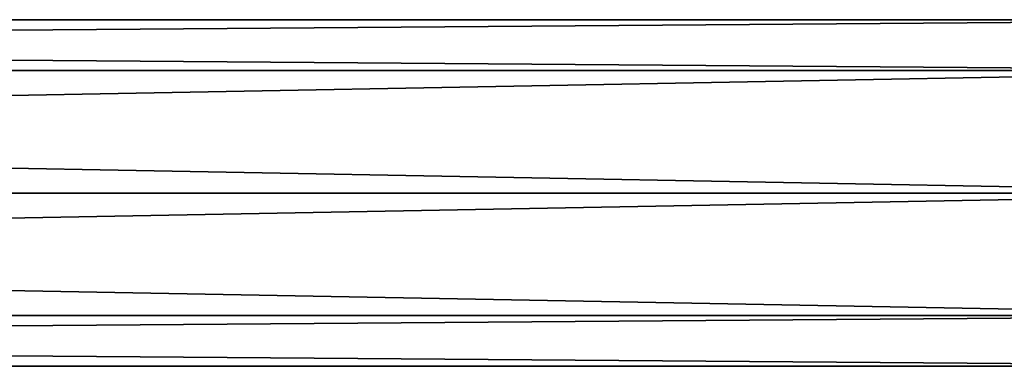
# Model space of a CAD drawing. Extents: x -250 to 250, y -832 to 754.
# Tile 255 of 256: x 125 to 188, y 715 to 737. Entities that reach past the tile are written whole.
import ezdxf

# ---------------------------------------------------------------- set-up
doc = ezdxf.new("R2010")
doc.units = 0
doc.header["$LTSCALE"] = 33.374815
doc.layers.add('199', color=7, linetype='CONTINUOUS')
doc.layers.add('200', color=7, linetype='CONTINUOUS')

msp = doc.modelspace()

# ---------------------------------------------------------------- linework, layer by layer
at = {"layer": '199', "color": 7, "linetype": 'CONTINUOUS'}
for points in [[(210, 726, -11), (210, 718.222, -7.778), (-210, 726, -11), (210, 726, -11)], [(-210, 726, -11), (210, 718.222, -7.778), (-210, 718.222, -7.778), (-210, 726, -11)], [(210, 718.222, 7.778), (210, 726, 11), (-210, 718.222, 7.778), (210, 718.222, 7.778)], [(210, 726, 11), (-210, 726, 11), (-210, 718.222, 7.778), (210, 726, 11)], [(210, 718.222, -7.778), (210, 715), (-210, 718.222, -7.778), (210, 718.222, -7.778)], [(210, 715), (210, 718.222, 7.778), (-210, 715), (210, 715)], [(210, 715), (-210, 715), (-210, 718.222, -7.778), (210, 715)], [(210, 718.222, 7.778), (-210, 718.222, 7.778), (-210, 715), (210, 718.222, 7.778)]]:
    msp.add_3dface(points, dxfattribs=at)
at = {"layer": '200', "color": 7, "linetype": 'CONTINUOUS'}
for points in [[(210, 733.778, 7.778), (210, 737), (-210, 733.778, 7.778), (210, 733.778, 7.778)], [(210, 737), (210, 733.778, -7.778), (-210, 737), (210, 737)], [(210, 737), (-210, 737), (-210, 733.778, 7.778), (210, 737)], [(210, 733.778, -7.778), (-210, 733.778, -7.778), (-210, 737), (210, 733.778, -7.778)], [(210, 733.778, -7.778), (210, 726, -11), (-210, 733.778, -7.778), (210, 733.778, -7.778)], [(210, 726, -11), (-210, 726, -11), (-210, 733.778, -7.778), (210, 726, -11)], [(210, 726, 11), (210, 733.778, 7.778), (-210, 726, 11), (210, 726, 11)], [(210, 733.778, 7.778), (-210, 733.778, 7.778), (-210, 726, 11), (210, 733.778, 7.778)]]:
    msp.add_3dface(points, dxfattribs=at)

doc.saveas('drawing.dxf')
